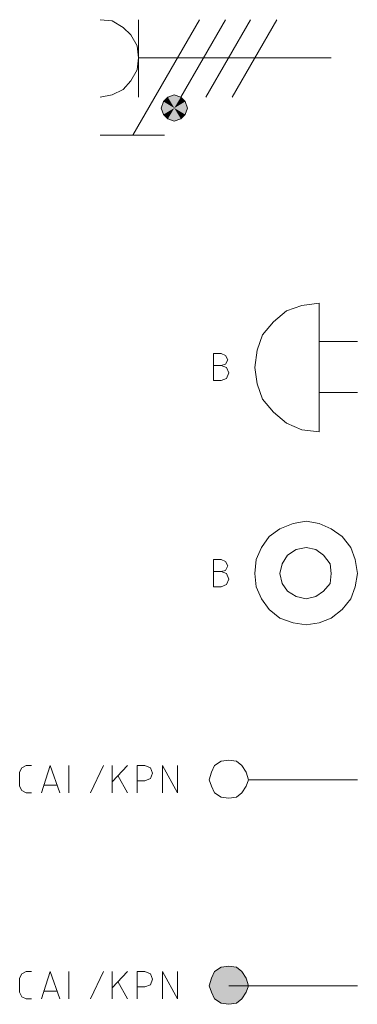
# Model space of a CAD drawing. Header units: millimetres. Extents: x -197899 to 120983, y -4228 to 45370.
# Tile 132 of 200: x -136456 to -135144, y 19484 to 23307. Entities that reach past the tile are written whole.
import ezdxf

# ---------------------------------------------------------------- set-up
doc = ezdxf.new("R2010")
doc.units = ezdxf.units.MM
for name, color, linetype in [('AL63----', 7, 'Continuous'), ('PDF_Geometry', 8, 'Continuous'), ('PDF_Solid Fills', 8, 'Continuous')]:
    doc.layers.add(name, color=color, linetype=linetype)

# ---------------------------------------------------------------- blocks, each defined once
blk = doc.blocks.new('A$C01523A58')
at = {"layer": 'PDF_Solid Fills'}
for color, points in [(1, [(26293.1, -6146.8), (26276.2, -6163.7), (26318.5, -6189.1)]), (1, [(26318.5, -6138.3), (26293.1, -6146.8), (26318.5, -6189.1)]), (1, [(26343.9, -6146.8), (26318.5, -6138.3), (26318.5, -6189.1)]), (1, [(26360.9, -6163.7), (26343.9, -6146.8), (26318.5, -6189.1)]), (1, [(26276.2, -6163.7), (26267.8, -6189.1), (26318.5, -6189.1)]), (1, [(26267.8, -6189.1), (26276.2, -6214.5), (26318.5, -6189.1)]), (1, [(26276.2, -6214.5), (26293.1, -6231.5), (26318.5, -6189.1)]), (1, [(26293.1, -6231.5), (26318.5, -6239.9), (26318.5, -6189.1)]), (1, [(26369.4, -6189.1), (26360.9, -6163.7), (26318.5, -6189.1)]), (1, [(26318.5, -6239.9), (26343.9, -6231.5), (26318.5, -6189.1)]), (1, [(26343.9, -6231.5), (26360.9, -6214.5), (26318.5, -6189.1)]), (1, [(26360.9, -6214.5), (26369.4, -6189.1), (26318.5, -6189.1)]), (150, [(26475.2, -9541.9), (26462.5, -9567.3), (26530.3, -9597)]), (150, [(26500.6, -9525), (26475.2, -9541.9), (26530.3, -9597)]), (150, [(26530.3, -9520.8), (26500.6, -9525), (26530.3, -9597)]), (150, [(26559.9, -9525), (26530.3, -9520.8), (26530.3, -9597)]), (150, [(26581, -9541.9), (26559.9, -9525), (26530.3, -9597)]), (150, [(26598, -9567.3), (26581, -9541.9), (26530.3, -9597)]), (150, [(26462.5, -9567.3), (26454, -9597), (26530.3, -9597)]), (150, [(26606.5, -9597), (26598, -9567.3), (26530.3, -9597)]), (150, [(26454, -9597), (26462.5, -9622.4), (26530.3, -9597)]), (150, [(26462.5, -9622.4), (26475.2, -9647.8), (26530.3, -9597)]), (150, [(26475.2, -9647.8), (26500.6, -9664.7), (26530.3, -9597)]), (150, [(26500.6, -9664.7), (26530.3, -9669), (26530.3, -9597)]), (150, [(26530.3, -9669), (26559.9, -9664.7), (26530.3, -9597)]), (150, [(26559.9, -9664.7), (26581, -9647.8), (26530.3, -9597)]), (150, [(26581, -9647.8), (26598, -9622.4), (26530.3, -9597)]), (150, [(26598, -9622.4), (26606.5, -9597), (26530.3, -9597)])]:
    blk.add_hatch(color=color, dxfattribs=at).paths.add_polyline_path(points)
at = {"layer": 'PDF_Geometry', "color": 1, "lineweight": 18}
for points in [[(26030.7, -6146.8), (26077.2, -6138.3), (26119.6, -6117.2), (26149.3, -6083.3), (26174.7, -6041), (26178.9, -5994.4), (26174.7, -5947.8), (26149.3, -5905.5), (26119.6, -5875.9), (26077.2, -5850.5), (26030.7, -5846.2)], [(26157.7, -6295), (26416, -5846.2)], [(26178.9, -6146.8), (26178.9, -5846.2)], [(26517.5, -5846.2), (26343.9, -6146.8)], [(26614.9, -5846.2), (26441.3, -6146.8)], [(26716.5, -5846.2), (26542.9, -6146.8)], [(26928.2, -5994.4), (26178.9, -5994.4)], [(26318.5, -6138.3), (26293.1, -6146.8), (26276.2, -6163.7), (26267.8, -6189.1), (26276.2, -6214.5), (26293.1, -6231.5), (26318.5, -6239.9), (26343.9, -6231.5), (26360.9, -6214.5), (26369.4, -6189.1), (26360.9, -6163.7), (26343.9, -6146.8), (26318.5, -6138.3)], [(26030.7, -6295), (26280.5, -6295)]]:
    blk.add_lwpolyline(points, dxfattribs=at)
at = {"layer": 'PDF_Geometry', "color": 150, "lineweight": 18}
for points in [[(26881.6, -6946.9), (26813.9, -6955.4), (26754.6, -6976.6), (26703.8, -7018.9), (26661.5, -7069.7), (26640.3, -7129), (26631.9, -7196.7), (26640.3, -7260.2), (26661.5, -7319.5), (26703.8, -7370.3), (26754.6, -7412.6), (26813.9, -7438), (26881.6, -7446.5), (26881.6, -6946.9)], [(26881.6, -7095.1), (27029.8, -7095.1)], [(27029.8, -7294.1), (26881.6, -7294.1)], [(27029.8, -7996.8), (27021.3, -7941.8), (27004.4, -7895.2), (26970.5, -7852.9), (26928.2, -7823.2), (26881.6, -7802.1), (26830.8, -7793.6), (26780, -7802.1), (26729.2, -7823.2), (26686.9, -7852.9), (26657.3, -7895.2), (26636.1, -7941.8), (26631.9, -7996.8), (26636.1, -8047.6), (26657.3, -8094.2), (26686.9, -8136.5), (26729.2, -8170.4), (26780, -8187.3), (26830.8, -8195.8), (26881.6, -8187.3), (26928.2, -8170.4), (26970.5, -8136.5), (27004.4, -8094.2), (27021.3, -8047.6), (27029.8, -7996.8)], [(26928.2, -7996.8), (26924, -7958.7), (26898.6, -7924.8), (26868.9, -7903.7), (26830.8, -7895.2), (26792.7, -7903.7), (26758.8, -7924.8), (26737.7, -7958.7), (26729.2, -7996.8), (26737.7, -8034.9), (26758.8, -8064.5), (26792.7, -8085.7), (26830.8, -8094.2), (26868.9, -8085.7), (26898.6, -8064.5), (26924, -8034.9), (26928.2, -7996.8)], [(27029.8, -8796.9), (26606.5, -8796.9), (26598, -8767.2), (26581, -8741.8), (26559.9, -8724.9), (26530.3, -8720.7), (26500.6, -8724.9), (26475.2, -8741.8), (26462.5, -8767.2), (26454, -8796.9), (26462.5, -8822.3), (26475.2, -8847.7), (26500.6, -8864.6), (26530.3, -8868.9), (26559.9, -8864.6), (26581, -8847.7), (26598, -8822.3), (26606.5, -8796.9)], [(26606.5, -9597), (26598, -9567.3), (26581, -9541.9), (26559.9, -9525), (26530.3, -9520.8), (26500.6, -9525), (26475.2, -9541.9), (26462.5, -9567.3), (26454, -9597), (26462.5, -9622.4), (26475.2, -9647.8), (26500.6, -9664.7), (26530.3, -9669), (26559.9, -9664.7), (26581, -9647.8), (26598, -9622.4), (26606.5, -9597)], [(26530.3, -9597), (27029.8, -9597)]]:
    blk.add_lwpolyline(points, dxfattribs=at)
at = {"layer": 'PDF_Geometry', "color": 7, "lineweight": 18}
for points in [[(26500.6, -7188.2), (26517.5, -7184), (26526, -7167), (26517.5, -7150.1), (26500.6, -7141.6), (26471, -7141.6), (26471, -7247.5)], [(26471, -7247.5), (26500.6, -7247.5), (26521.8, -7239), (26530.3, -7217.9), (26521.8, -7196.7), (26500.6, -7188.2), (26471, -7188.2)], [(26500.6, -7988.3), (26517.5, -7984.1), (26526, -7967.2), (26517.5, -7950.2), (26500.6, -7941.8), (26471, -7941.8), (26471, -8047.6)], [(26471, -8047.6), (26500.6, -8047.6), (26521.8, -8039.1), (26530.3, -8018), (26521.8, -7996.8), (26500.6, -7988.3), (26471, -7988.3)], [(25742.8, -8741.8), (25725.9, -8750.3), (25717.4, -8767.2)], [(25742.8, -8741.8), (25764, -8741.8)], [(25802.1, -8847.7), (25836, -8741.8), (25874.1, -8847.7)], [(25907.9, -8847.7), (25907.9, -8741.8)], [(25992.6, -8847.7), (26043.4, -8741.8)], [(26077.2, -8847.7), (26077.2, -8741.8)], [(26136.5, -8741.8), (26077.2, -8805.3)], [(26174.7, -8847.7), (26174.7, -8741.8), (26204.3, -8741.8)], [(26204.3, -8801.1), (26225.4, -8792.6), (26233.9, -8771.5), (26225.4, -8750.3), (26204.3, -8741.8)], [(26272, -8847.7), (26272, -8741.8), (26331.3, -8847.7), (26331.3, -8741.8)], [(25717.4, -8822.3), (25717.4, -8767.2)], [(26098.5, -8780), (26136.5, -8847.7)], [(25717.4, -8822.3), (25725.9, -8839.2), (25742.8, -8847.7)], [(25861.4, -8818), (25810.5, -8818)], [(26204.3, -8801.1), (26174.7, -8801.1)], [(25764, -8847.7), (25742.8, -8847.7)], [(25742.8, -9541.9), (25725.9, -9550.4), (25717.4, -9567.3)], [(25742.8, -9541.9), (25764, -9541.9)], [(25802.1, -9647.8), (25836, -9541.9), (25874.1, -9647.8)], [(25907.9, -9647.8), (25907.9, -9541.9)], [(25992.6, -9647.8), (26043.4, -9541.9)], [(26077.2, -9647.8), (26077.2, -9541.9)], [(26136.5, -9541.9), (26077.2, -9605.5)], [(26174.7, -9647.8), (26174.7, -9541.9), (26204.3, -9541.9)], [(26204.3, -9601.2), (26225.4, -9592.7), (26233.9, -9571.6), (26225.4, -9550.4), (26204.3, -9541.9)], [(26272, -9647.8), (26272, -9541.9), (26331.3, -9647.8), (26331.3, -9541.9)], [(25717.4, -9622.4), (25717.4, -9567.3)], [(26098.5, -9580.1), (26136.5, -9647.8)], [(25717.4, -9622.4), (25725.9, -9639.3), (25742.8, -9647.8)], [(25861.4, -9618.2), (25810.5, -9618.2)], [(26204.3, -9601.2), (26174.7, -9601.2)], [(25764, -9647.8), (25742.8, -9647.8)]]:
    blk.add_lwpolyline(points, dxfattribs=at)

msp = doc.modelspace()

# ---------------------------------------------------------------- block references
at = {"layer": 'AL63----'}
msp.add_blockref('A$C01523A58', (-162173.6, 29153.2), dxfattribs=at)

doc.saveas('drawing.dxf')
